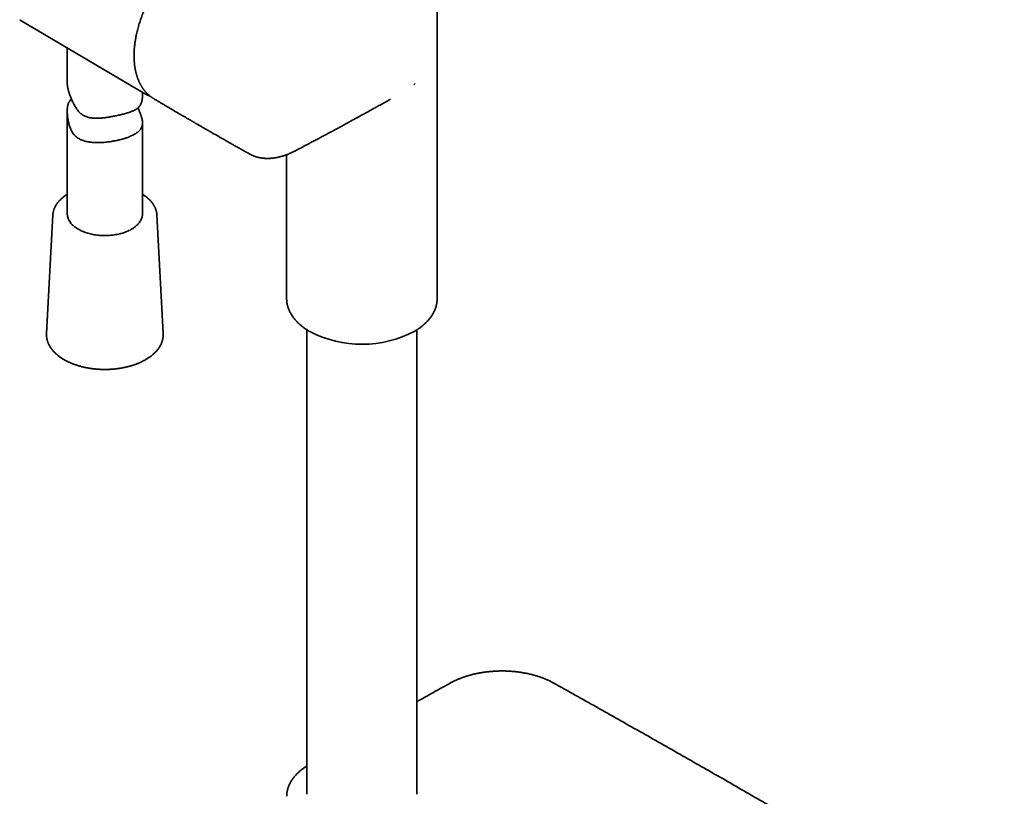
# Model space of a CAD drawing. Header units: millimetres. Extents: x 8 to 758, y 12 to 1622.
# Tile 2 of 17: x 558 to 754, y 279 to 434. Entities that reach past the tile are written whole.
import ezdxf

# ---------------------------------------------------------------- set-up
doc = ezdxf.new("R2010")
doc.units = ezdxf.units.MM

msp = doc.modelspace()

# ---------------------------------------------------------------- linework, layer by layer
at = {"color": 7, "linetype": 'Continuous', "lineweight": 35}
for p, q in [((641.01, 378.12), (641.01, 455.39)), ((557.8, 433.68), (557.91, 433.62)), ((557.91, 433.62), (582.57, 419.03)), ((567.28, 428.07), (567.28, 420.95)), ((636.41, 420.77), (636.39, 420.79)), ((636.41, 420.77), (636.62, 420.94)), ((582.28, 418.78), (582.28, 419.2)), ((567.28, 415.48), (567.28, 394.99)), ((582.28, 394.99), (582.28, 413.11)), ((603.62, 406.93), (603.63, 406.92)), ((611.01, 406.78), (611.01, 378.12)), ((564.42, 394.78), (563.16, 371.12)), ((586.4, 371.12), (585.15, 394.78)), ((585.15, 394.77), (585.15, 394.78)), ((563.16, 371.12), (563.16, 371.12)), ((586.4, 371.14), (586.4, 371.12)), ((615.06, 371.87), (615.06, 279.31)), ((636.96, 279.31), (636.96, 371.87))]:
    msp.add_line(p, q, dxfattribs=at)
at = {"color": 7, "linetype": 'Continuous', "lineweight": 35, "flags": 128}
for points in [[(582.69, 418.96), (582.63, 419), (582.45, 419.1)], [(582.28, 394.99), (582.28, 394.97), (582.28, 394.82), (582.26, 394.66), (582.24, 394.5), (582.2, 394.35), (582.15, 394.19), (582.1, 394.04), (582.04, 393.89), (581.96, 393.73), (581.88, 393.58), (581.78, 393.44), (581.68, 393.29), (581.57, 393.15), (581.45, 393.01), (581.32, 392.87), (581.18, 392.73), (581.04, 392.6), (580.88, 392.47), (580.72, 392.34), (580.55, 392.22), (580.37, 392.1), (580.19, 391.99), (579.99, 391.88), (579.8, 391.77), (579.59, 391.67), (579.38, 391.57), (579.16, 391.47), (578.94, 391.38), (578.71, 391.3), (578.47, 391.22), (578.23, 391.14), (577.99, 391.07), (577.74, 391.01), (577.49, 390.95), (577.23, 390.9), (576.97, 390.85), (576.71, 390.8), (576.45, 390.77), (576.18, 390.73), (575.91, 390.71), (575.64, 390.69), (575.37, 390.67), (575.1, 390.66), (574.83, 390.66), (574.55, 390.66), (574.28, 390.67), (574.01, 390.68), (573.74, 390.7), (573.47, 390.73), (573.2, 390.76), (572.94, 390.79), (572.67, 390.83), (572.41, 390.88), (572.16, 390.93), (571.9, 390.99), (571.66, 391.05), (571.41, 391.12), (571.17, 391.2), (570.93, 391.27), (570.7, 391.36), (570.48, 391.44), (570.26, 391.54), (570.04, 391.63), (569.83, 391.74), (569.63, 391.84), (569.44, 391.95), (569.25, 392.07), (569.07, 392.18), (568.9, 392.31), (568.73, 392.43), (568.58, 392.56), (568.43, 392.69), (568.29, 392.83), (568.15, 392.96), (568.03, 393.1), (567.92, 393.25)]]:
    msp.add_lwpolyline(points, dxfattribs=at)
at = {"color": 7, "linetype": 'Continuous', "lineweight": 35}
for centre, radius, start, end in [((570.15, 395.04), 2.86, 181.1141, 218.8868), ((626.01, 391.51), 22.51, 242.4627, 297.9322)]:
    msp.add_arc(centre, radius, start, end, dxfattribs=at)
for points, knots in [([(615.06, 461.65), (614.97, 461.6), (614.68, 461.42), (614.18, 461.13), (613.58, 460.78), (613.01, 460.44), (612.47, 460.11), (611.96, 459.81), (611.49, 459.53), (611.05, 459.27), (610.64, 459.02), (610.25, 458.79), (609.87, 458.57), (609.51, 458.35), (609.15, 458.13), (608.8, 457.92), (608.48, 457.73), (608.19, 457.55), (607.92, 457.39), (607.67, 457.24), (607.44, 457.1), (607.23, 456.98), (607.04, 456.86), (606.87, 456.75), (606.71, 456.66), (606.58, 456.58), (606.46, 456.51), (606.35, 456.44), (606.22, 456.36), (606.07, 456.27), (605.89, 456.17), (605.7, 456.05), (605.49, 455.92), (605.26, 455.78), (605.01, 455.63), (604.74, 455.46), (604.45, 455.29), (604.16, 455.11), (603.73, 454.85), (603.18, 454.52), (602.37, 454.02), (601.44, 453.45), (600.39, 452.8), (599.36, 452.17), (598.33, 451.53), (597.32, 450.9), (596.32, 450.28), (595.33, 449.66), (594.5, 449.14), (593.85, 448.73), (593.37, 448.43), (592.91, 448.14), (592.47, 447.86), (592.07, 447.59), (591.71, 447.34), (591.39, 447.11), (591.08, 446.87), (590.79, 446.64), (590.51, 446.42), (590.26, 446.2), (590.02, 445.99), (589.78, 445.78), (589.54, 445.56), (589.29, 445.32), (589, 445.03), (588.67, 444.7), (588.3, 444.32), (587.92, 443.91), (587.56, 443.49), (587.21, 443.08), (586.88, 442.68), (586.55, 442.26), (586.19, 441.78), (585.8, 441.25), (585.39, 440.65), (584.99, 440.05), (584.61, 439.43), (584.23, 438.8), (583.88, 438.16), (583.54, 437.51), (583.21, 436.87), (582.91, 436.21), (582.62, 435.56), (582.36, 434.94), (582.15, 434.38), (581.96, 433.88), (581.8, 433.39), (581.63, 432.88), (581.48, 432.36), (581.33, 431.82), (581.2, 431.31), (581.1, 430.86), (581.01, 430.47), (580.95, 430.13), (580.89, 429.79), (580.83, 429.45), (580.78, 429.08), (580.73, 428.7), (580.69, 428.35), (580.66, 428.05), (580.64, 427.8), (580.63, 427.58), (580.62, 427.4), (580.61, 427.26), (580.61, 427.16), (580.6, 427.06), (580.6, 426.98), (580.6, 426.89), (580.6, 426.78), (580.59, 426.64), (580.59, 426.47), (580.6, 426.29), (580.6, 426.09), (580.61, 425.89), (580.62, 425.67), (580.63, 425.46), (580.65, 425.24), (580.66, 425.03), (580.69, 424.82), (580.71, 424.62), (580.73, 424.43), (580.76, 424.26), (580.79, 424.09), (580.82, 423.91), (580.85, 423.73), (580.89, 423.54), (580.92, 423.38), (580.96, 423.24), (580.99, 423.12), (581.02, 423), (581.05, 422.87), (581.08, 422.75), (581.12, 422.63), (581.15, 422.53), (581.17, 422.45), (581.19, 422.38), (581.21, 422.33), (581.24, 422.26), (581.27, 422.16), (581.31, 422.05), (581.36, 421.92), (581.41, 421.77), (581.48, 421.6), (581.55, 421.45), (581.6, 421.32), (581.65, 421.23), (581.68, 421.15), (581.72, 421.08), (581.76, 421), (581.81, 420.9), (581.87, 420.79), (581.93, 420.67), (582, 420.56), (582.08, 420.42), (582.17, 420.27), (582.27, 420.11), (582.37, 419.98), (582.46, 419.85), (582.53, 419.75), (582.61, 419.65), (582.69, 419.55), (582.77, 419.45), (582.86, 419.34), (582.95, 419.24), (583.04, 419.14), (583.12, 419.06), (583.19, 418.99), (583.27, 418.91), (583.35, 418.83), (583.46, 418.74), (583.58, 418.63), (583.7, 418.53), (583.8, 418.44), (583.89, 418.38), (583.97, 418.31), (584.06, 418.25), (584.15, 418.18), (584.27, 418.11), (584.39, 418.02), (584.48, 417.97), (584.53, 417.94)], [0, 0, 0, 0, 0.005275, 0.017385, 0.029013, 0.040158, 0.050821, 0.061, 0.069908, 0.078409, 0.086505, 0.094195, 0.101479, 0.108356, 0.115679, 0.122477, 0.128751, 0.134501, 0.139726, 0.144427, 0.149028, 0.153212, 0.156991, 0.160365, 0.163334, 0.165898, 0.168077, 0.170243, 0.172805, 0.175762, 0.179115, 0.182863, 0.187007, 0.191546, 0.196481, 0.201812, 0.207518, 0.213295, 0.21904, 0.232453, 0.245685, 0.266779, 0.287395, 0.307534, 0.327566, 0.347898, 0.367145, 0.386653, 0.406428, 0.415857, 0.425269, 0.434307, 0.44295, 0.451249, 0.457891, 0.464277, 0.470369, 0.476144, 0.481608, 0.486766, 0.491359, 0.496028, 0.500954, 0.506137, 0.511577, 0.518823, 0.526482, 0.534557, 0.543053, 0.550038, 0.557312, 0.564853, 0.572478, 0.582401, 0.592331, 0.602255, 0.612208, 0.622193, 0.63221, 0.642258, 0.652133, 0.662035, 0.671961, 0.681912, 0.689696, 0.697229, 0.704487, 0.711486, 0.720021, 0.728131, 0.73581, 0.743054, 0.748439, 0.75355, 0.758558, 0.763982, 0.769555, 0.775535, 0.781919, 0.78587, 0.789869, 0.793477, 0.796638, 0.798498, 0.800159, 0.801622, 0.802894, 0.804287, 0.805973, 0.808335, 0.811107, 0.814187, 0.817351, 0.820854, 0.824446, 0.828126, 0.831895, 0.835608, 0.83904, 0.842721, 0.846007, 0.848988, 0.852048, 0.855229, 0.858532, 0.861956, 0.865618, 0.867699, 0.869893, 0.8722, 0.87462, 0.877119, 0.879355, 0.881386, 0.882998, 0.88419, 0.885202, 0.886427, 0.888364, 0.890677, 0.893366, 0.896429, 0.899866, 0.903682, 0.906019, 0.90804, 0.909704, 0.911011, 0.912865, 0.91511, 0.91772, 0.920396, 0.923049, 0.925679, 0.929728, 0.933604, 0.937344, 0.940064, 0.942803, 0.945473, 0.948033, 0.950648, 0.953552, 0.956507, 0.959283, 0.961799, 0.963964, 0.965696, 0.968244, 0.971288, 0.974833, 0.978902, 0.981133, 0.983462, 0.985781, 0.988079, 0.990531, 0.993391, 0.99666, 1, 1, 1, 1]), ([(567.28, 420.95), (567.28, 420.94), (567.28, 420.83), (567.3, 420.63), (567.33, 420.37), (567.37, 420.16), (567.42, 419.94), (567.48, 419.72), (567.54, 419.48), (567.6, 419.3), (567.66, 419.12), (567.73, 418.93), (567.79, 418.73), (567.88, 418.49), (568, 418.2), (568.13, 417.86), (568.28, 417.52), (568.44, 417.17), (568.61, 416.83), (568.79, 416.5), (568.99, 416.17), (569.2, 415.85), (569.43, 415.55), (569.63, 415.32), (569.81, 415.14), (569.95, 415.01), (570.09, 414.89), (570.29, 414.75), (570.55, 414.59), (570.87, 414.43), (571.21, 414.3), (571.52, 414.21), (571.81, 414.15), (572.06, 414.11), (572.31, 414.08), (572.57, 414.06), (572.83, 414.04), (573.09, 414.04), (573.36, 414.04), (573.63, 414.05), (573.91, 414.07), (574.19, 414.09), (574.47, 414.12), (574.8, 414.16), (575.18, 414.21), (575.57, 414.27), (575.94, 414.33), (576.29, 414.4), (576.68, 414.47), (577.06, 414.55), (577.31, 414.6), (577.44, 414.63)], [0, 0, 0, 0, 0.00433, 0.032496, 0.061036, 0.075418, 0.0898, 0.117837, 0.131975, 0.146113, 0.160491, 0.174869, 0.189363, 0.203859, 0.228497, 0.253254, 0.278056, 0.303065, 0.328101, 0.35333, 0.378599, 0.403967, 0.428767, 0.453697, 0.466351, 0.479004, 0.491789, 0.504574, 0.529405, 0.554468, 0.579941, 0.605584, 0.623077, 0.64057, 0.658199, 0.675828, 0.693688, 0.711548, 0.729507, 0.747466, 0.765908, 0.78435, 0.802894, 0.821437, 0.849552, 0.877766, 0.896718, 0.922361, 0.94809, 0.973998, 1, 1, 1, 1]), ([(577.44, 414.63), (577.53, 414.65), (577.76, 414.7), (578.13, 414.79), (578.52, 414.89), (578.91, 414.99), (579.25, 415.08), (579.52, 415.17), (579.79, 415.26), (580.08, 415.36), (580.38, 415.49), (580.67, 415.62), (580.91, 415.75), (581.13, 415.9), (581.34, 416.05), (581.54, 416.24), (581.69, 416.43), (581.8, 416.59), (581.89, 416.74), (581.98, 416.92), (582.07, 417.14), (582.14, 417.39), (582.2, 417.66), (582.24, 417.94), (582.27, 418.23), (582.28, 418.51), (582.28, 418.7), (582.28, 418.78)], [0, 0, 0, 0, 0.032054, 0.080605, 0.129375, 0.178806, 0.228451, 0.261866, 0.293919, 0.342363, 0.390976, 0.4401, 0.489399, 0.522523, 0.570433, 0.618554, 0.667189, 0.691683, 0.716175, 0.752356, 0.788751, 0.825654, 0.862859, 0.899028, 0.935443, 0.972253, 1, 1, 1, 1]), ([(582.69, 418.96), (582.71, 418.95), (582.79, 418.91), (582.94, 418.83), (583.16, 418.72), (583.37, 418.63), (583.57, 418.55), (583.7, 418.51), (583.75, 418.49)], [0, 0, 0, 0, 0.038263, 0.244753, 0.451254, 0.657812, 0.864476, 1, 1, 1, 1]), ([(568.13, 417.88), (568.1, 417.86), (568.01, 417.78), (567.88, 417.64), (567.75, 417.47), (567.66, 417.31), (567.56, 417.13), (567.48, 416.93), (567.41, 416.71), (567.36, 416.46), (567.32, 416.19), (567.29, 415.91), (567.28, 415.61), (567.28, 415.3), (567.3, 414.97), (567.32, 414.62), (567.36, 414.24), (567.42, 413.86), (567.49, 413.48), (567.57, 413.1), (567.66, 412.72), (567.78, 412.35), (567.91, 411.99), (568.07, 411.63), (568.24, 411.33), (568.4, 411.08), (568.56, 410.88), (568.75, 410.66), (568.98, 410.43), (569.26, 410.2), (569.56, 410), (569.85, 409.84), (570.14, 409.71), (570.45, 409.59), (570.81, 409.48), (571.18, 409.39), (571.53, 409.32), (571.84, 409.28), (572.15, 409.24), (572.51, 409.21), (572.93, 409.19), (573.36, 409.18), (573.75, 409.19), (574.09, 409.2), (574.45, 409.22), (574.88, 409.26), (575.35, 409.31), (575.83, 409.37), (576.26, 409.44), (576.62, 409.51), (576.98, 409.57), (577.37, 409.66), (577.8, 409.76), (578.22, 409.87), (578.59, 409.98), (578.9, 410.08), (579.19, 410.18), (579.51, 410.3), (579.85, 410.44), (580.18, 410.59), (580.45, 410.73), (580.68, 410.85), (580.89, 410.98), (581.12, 411.13), (581.35, 411.3), (581.56, 411.49), (581.73, 411.66), (581.86, 411.82), (581.97, 411.98), (582.08, 412.18), (582.18, 412.41), (582.25, 412.66), (582.28, 412.9), (582.29, 413.14), (582.27, 413.39), (582.24, 413.64), (582.19, 413.87), (582.14, 414.08), (582.08, 414.3), (582.01, 414.52), (581.93, 414.75), (581.84, 414.98), (581.75, 415.23), (581.65, 415.48), (581.53, 415.76), (581.44, 415.97), (581.38, 416.09), (581.38, 416.1)], [0, 0, 0, 0, 0.005048, 0.018931, 0.028339, 0.037754, 0.047159, 0.057652, 0.068144, 0.078859, 0.089572, 0.100065, 0.11056, 0.121223, 0.131888, 0.144275, 0.156724, 0.169173, 0.181739, 0.194305, 0.207005, 0.219702, 0.232491, 0.245901, 0.259311, 0.268473, 0.277644, 0.286806, 0.300197, 0.31359, 0.327241, 0.340894, 0.349745, 0.363169, 0.376594, 0.39023, 0.403867, 0.413051, 0.422066, 0.435709, 0.449353, 0.46318, 0.477006, 0.486309, 0.496141, 0.511052, 0.525964, 0.541133, 0.556302, 0.566535, 0.576053, 0.590488, 0.604923, 0.619603, 0.634284, 0.644184, 0.653489, 0.66759, 0.68169, 0.69601, 0.710331, 0.719978, 0.729481, 0.743878, 0.758275, 0.772889, 0.787503, 0.797345, 0.807173, 0.822087, 0.837, 0.852201, 0.867399, 0.877676, 0.891191, 0.904705, 0.913895, 0.923093, 0.932282, 0.941312, 0.950351, 0.959382, 0.96864, 0.977907, 0.987167, 0.999024, 1, 1, 1, 1]), ([(584.55, 417.93), (584.57, 417.92), (584.79, 417.79), (585.19, 417.55), (585.74, 417.22), (586.27, 416.91), (586.78, 416.61), (587.27, 416.32), (587.73, 416.05), (588.18, 415.78), (588.61, 415.53), (589.02, 415.29), (589.41, 415.06), (589.77, 414.85), (590.11, 414.65), (590.42, 414.47), (590.7, 414.31), (590.96, 414.16), (591.19, 414.02), (591.4, 413.9), (591.58, 413.79), (591.74, 413.7), (591.9, 413.61), (592.04, 413.53), (592.18, 413.45), (592.3, 413.38), (592.4, 413.32), (592.49, 413.26), (592.57, 413.22), (592.65, 413.17), (592.74, 413.12), (592.85, 413.06), (592.98, 412.98), (593.14, 412.89), (593.33, 412.78), (593.54, 412.66), (593.78, 412.52), (594.03, 412.37), (594.31, 412.21), (594.6, 412.04), (594.91, 411.87), (595.24, 411.68), (595.59, 411.48), (595.97, 411.26), (596.38, 411.02), (596.82, 410.77), (597.28, 410.51), (597.77, 410.23), (598.28, 409.94), (598.81, 409.63), (599.37, 409.32), (599.96, 408.98), (600.59, 408.63), (601.25, 408.25), (601.94, 407.87), (602.65, 407.46), (603.21, 407.15), (603.54, 406.97), (603.62, 406.92)], [0, 0, 0, 0, 0.0039668, 0.0343906, 0.0636112, 0.0916287, 0.1184431, 0.1440544, 0.1684625, 0.1916674, 0.2146868, 0.2363857, 0.2567641, 0.275822, 0.2935594, 0.3099762, 0.3246971, 0.3381652, 0.3503804, 0.3613428, 0.3710524, 0.3795092, 0.3870035, 0.3949859, 0.40215, 0.4084958, 0.4140233, 0.4187325, 0.4227573, 0.4264793, 0.4311808, 0.4368617, 0.443522, 0.4521443, 0.4619952, 0.4730747, 0.4853828, 0.4989195, 0.5136848, 0.5287317, 0.5448707, 0.562102, 0.5804254, 0.599841, 0.6216268, 0.6446411, 0.6688841, 0.6943556, 0.7210556, 0.7489842, 0.7781413, 0.808527, 0.8416772, 0.8761757, 0.9120224, 0.9492174, 0.9877606, 1, 1, 1, 1]), ([(603.62, 406.92), (603.65, 406.91), (603.71, 406.87), (603.81, 406.82), (603.92, 406.76), (604.03, 406.71), (604.13, 406.66), (604.21, 406.63), (604.28, 406.6), (604.34, 406.57), (604.42, 406.54), (604.51, 406.5), (604.63, 406.46), (604.77, 406.41), (604.93, 406.36), (605.1, 406.31), (605.27, 406.27), (605.43, 406.23), (605.6, 406.19), (605.78, 406.16), (605.96, 406.13), (606.13, 406.1), (606.29, 406.08), (606.42, 406.07), (606.51, 406.06), (606.58, 406.06), (606.64, 406.05), (606.69, 406.05), (606.75, 406.05), (606.8, 406.04), (606.87, 406.04), (606.96, 406.04), (607.07, 406.04), (607.19, 406.04), (607.31, 406.04), (607.43, 406.04), (607.54, 406.04), (607.64, 406.05), (607.71, 406.05), (607.77, 406.05), (607.82, 406.06), (607.88, 406.06), (607.95, 406.07), (608.04, 406.07), (608.15, 406.08), (608.27, 406.1), (608.4, 406.11), (608.52, 406.13), (608.64, 406.15), (608.76, 406.17), (608.87, 406.18), (608.98, 406.2), (609.07, 406.22), (609.14, 406.23), (609.21, 406.25), (609.29, 406.27), (609.38, 406.29), (609.5, 406.31), (609.65, 406.35), (609.82, 406.39), (609.98, 406.44), (610.14, 406.48), (610.29, 406.53), (610.44, 406.58), (610.58, 406.62), (610.71, 406.67), (610.83, 406.71), (610.95, 406.76), (611.11, 406.82), (611.3, 406.89), (611.5, 406.98), (611.7, 407.06), (611.9, 407.15), (612.1, 407.24), (612.31, 407.34), (612.53, 407.45), (612.75, 407.56), (613.01, 407.69), (613.34, 407.86), (613.74, 408.07), (614.16, 408.29), (614.6, 408.53), (615.07, 408.78), (615.56, 409.05), (616.07, 409.32), (616.61, 409.6), (617.15, 409.89), (617.68, 410.17), (618.38, 410.55), (619.25, 411.01), (620.26, 411.56), (621.25, 412.09), (622.22, 412.62), (623.27, 413.18), (624.4, 413.8), (625.61, 414.46), (626.5, 414.95), (627.09, 415.27), (627.37, 415.43), (627.66, 415.59), (627.97, 415.76), (628.29, 415.94), (628.64, 416.13), (629.01, 416.33), (629.42, 416.56), (629.86, 416.81), (630.33, 417.07), (630.82, 417.34), (631.28, 417.59), (631.58, 417.76), (631.7, 417.83)], [0, 0, 0, 0, 0.003505, 0.007776, 0.012828, 0.018165, 0.022626, 0.026166, 0.028742, 0.031556, 0.034891, 0.038701, 0.042544, 0.04922, 0.055885, 0.062619, 0.069227, 0.076064, 0.082352, 0.08913, 0.096223, 0.103135, 0.109206, 0.114434, 0.117168, 0.11969, 0.122001, 0.124101, 0.12599, 0.127921, 0.130418, 0.133496, 0.137937, 0.142487, 0.146941, 0.151306, 0.155536, 0.159159, 0.161493, 0.163376, 0.165219, 0.167444, 0.170051, 0.17304, 0.177131, 0.181609, 0.186049, 0.190429, 0.19475, 0.198936, 0.203065, 0.206802, 0.209866, 0.212293, 0.214488, 0.217222, 0.220507, 0.224343, 0.230118, 0.236029, 0.241915, 0.247145, 0.252342, 0.257503, 0.262507, 0.26685, 0.270479, 0.274747, 0.279773, 0.286825, 0.294018, 0.300915, 0.307516, 0.313824, 0.32202, 0.329666, 0.336781, 0.343866, 0.357051, 0.370925, 0.385497, 0.400784, 0.417144, 0.434308, 0.452289, 0.471058, 0.489987, 0.50871, 0.527226, 0.563555, 0.599056, 0.633728, 0.667568, 0.700804, 0.743803, 0.786204, 0.828006, 0.837949, 0.847858, 0.857927, 0.868644, 0.88003, 0.892088, 0.904815, 0.919589, 0.935174, 0.951569, 0.968774, 0.98679, 1, 1, 1, 1]), ([(567.28, 398.88), (567.26, 398.86), (567.16, 398.81), (567, 398.7), (566.8, 398.56), (566.61, 398.42), (566.42, 398.27), (566.24, 398.12), (566.07, 397.97), (565.91, 397.81), (565.75, 397.65), (565.6, 397.49), (565.46, 397.32), (565.33, 397.16), (565.21, 396.99), (565.09, 396.81), (564.99, 396.64), (564.89, 396.46), (564.8, 396.29), (564.72, 396.11), (564.65, 395.93), (564.59, 395.74), (564.54, 395.56), (564.49, 395.38), (564.46, 395.2), (564.44, 395.01), (564.42, 394.87), (564.42, 394.8), (564.42, 394.78)], [0, 0, 0, 0, 0.014798, 0.05617, 0.097542, 0.138908, 0.180262, 0.221597, 0.262903, 0.304173, 0.345394, 0.386556, 0.427648, 0.468655, 0.509566, 0.550369, 0.591053, 0.631607, 0.672026, 0.712304, 0.752439, 0.792434, 0.832294, 0.872028, 0.91165, 0.951175, 0.990624, 1, 1, 1, 1]), ([(585.15, 394.77), (585.15, 394.78), (585.15, 394.85), (585.13, 394.98), (585.11, 395.16), (585.08, 395.35), (585.04, 395.53), (584.99, 395.71), (584.93, 395.89), (584.86, 396.07), (584.78, 396.25), (584.7, 396.42), (584.6, 396.6), (584.5, 396.77), (584.39, 396.94), (584.27, 397.11), (584.14, 397.28), (584, 397.44), (583.86, 397.61), (583.7, 397.77), (583.54, 397.92), (583.37, 398.08), (583.2, 398.23), (583.02, 398.37), (582.82, 398.52), (582.63, 398.66), (582.45, 398.78), (582.33, 398.85), (582.28, 398.88)], [0, 0, 0, 0, 0.005322, 0.044571, 0.083841, 0.123156, 0.162536, 0.202002, 0.241571, 0.281257, 0.32107, 0.361017, 0.401101, 0.441322, 0.481678, 0.522161, 0.562763, 0.603476, 0.644286, 0.685184, 0.726156, 0.767192, 0.808279, 0.849409, 0.89057, 0.931755, 0.972956, 1, 1, 1, 1]), ([(611.01, 378.12), (611.01, 378.09), (611.01, 377.99), (611.02, 377.82), (611.04, 377.59), (611.06, 377.37), (611.1, 377.14), (611.14, 376.92), (611.19, 376.69), (611.25, 376.46), (611.33, 376.24), (611.41, 376.02), (611.5, 375.79), (611.6, 375.57), (611.71, 375.35), (611.83, 375.13), (611.95, 374.91), (612.09, 374.69), (612.24, 374.48), (612.4, 374.26), (612.56, 374.05), (612.74, 373.84), (612.92, 373.64), (613.12, 373.43), (613.32, 373.23), (613.53, 373.04), (613.75, 372.84), (613.98, 372.65), (614.22, 372.46), (614.46, 372.28), (614.71, 372.1), (614.97, 371.93), (615.24, 371.76), (615.45, 371.63), (615.57, 371.56), (615.6, 371.55)], [0, 0, 0, 0, 0.009817, 0.039378, 0.069017, 0.09875, 0.128592, 0.158557, 0.188658, 0.218909, 0.249319, 0.279898, 0.310653, 0.341589, 0.372709, 0.404012, 0.435497, 0.467161, 0.498996, 0.530996, 0.563151, 0.59545, 0.627883, 0.660437, 0.693101, 0.725862, 0.758709, 0.791632, 0.82462, 0.857665, 0.890757, 0.923891, 0.95706, 0.990259, 1, 1, 1, 1]), ([(636.55, 371.62), (636.58, 371.64), (636.7, 371.71), (636.89, 371.83), (637.13, 371.98), (637.37, 372.14), (637.6, 372.3), (637.82, 372.47), (638.04, 372.64), (638.25, 372.82), (638.45, 372.99), (638.64, 373.17), (638.83, 373.36), (639.02, 373.55), (639.19, 373.73), (639.36, 373.93), (639.52, 374.12), (639.67, 374.32), (639.82, 374.52), (639.95, 374.72), (640.08, 374.93), (640.2, 375.14), (640.32, 375.35), (640.42, 375.56), (640.52, 375.77), (640.61, 375.98), (640.69, 376.2), (640.76, 376.42), (640.82, 376.64), (640.87, 376.86), (640.92, 377.08), (640.95, 377.3), (640.98, 377.52), (641, 377.75), (641.01, 377.94), (641.01, 378.07), (641.01, 378.12)], [0, 0, 0, 0, 0.011036, 0.041603, 0.072188, 0.102789, 0.133402, 0.164023, 0.194649, 0.225274, 0.255896, 0.286509, 0.317107, 0.347686, 0.378241, 0.408766, 0.439254, 0.469702, 0.500105, 0.530457, 0.560756, 0.590998, 0.621182, 0.651308, 0.681376, 0.711389, 0.741351, 0.771268, 0.801147, 0.830997, 0.860829, 0.890654, 0.920487, 0.95034, 0.98023, 1, 1, 1, 1]), ([(563.16, 371.12), (563.16, 371.05), (563.15, 370.93), (563.16, 370.74), (563.17, 370.54), (563.19, 370.35), (563.22, 370.16), (563.26, 369.96), (563.31, 369.77), (563.36, 369.58), (563.43, 369.39), (563.5, 369.2), (563.58, 369.02), (563.68, 368.83), (563.78, 368.65), (563.89, 368.46), (564, 368.28), (564.13, 368.1), (564.26, 367.93), (564.41, 367.75), (564.56, 367.58), (564.72, 367.41), (564.88, 367.25), (565.06, 367.08), (565.24, 366.92), (565.43, 366.76), (565.63, 366.61), (565.83, 366.46), (566.04, 366.31), (566.26, 366.17), (566.48, 366.03), (566.71, 365.9), (566.95, 365.77), (567.19, 365.64), (567.44, 365.52), (567.69, 365.4), (567.95, 365.28), (568.22, 365.17), (568.49, 365.07), (568.76, 364.97), (569.04, 364.87), (569.32, 364.78), (569.61, 364.69), (569.9, 364.61), (570.2, 364.53), (570.5, 364.46), (570.8, 364.39), (571.1, 364.33), (571.41, 364.27), (571.72, 364.22), (572.03, 364.17), (572.34, 364.13), (572.66, 364.09), (572.98, 364.06), (573.3, 364.03), (573.62, 364.01), (573.94, 363.99), (574.26, 363.98), (574.58, 363.98), (574.9, 363.98), (575.22, 363.98), (575.54, 363.99), (575.87, 364.01), (576.19, 364.03), (576.5, 364.05), (576.82, 364.08), (577.14, 364.12), (577.45, 364.16), (577.77, 364.2), (578.08, 364.26), (578.38, 364.31), (578.69, 364.37), (578.99, 364.44), (579.29, 364.51), (579.59, 364.59), (579.88, 364.67), (580.17, 364.75), (580.45, 364.84), (580.73, 364.94), (581.01, 365.04), (581.28, 365.14), (581.54, 365.25), (581.8, 365.37), (582.06, 365.48), (582.31, 365.6), (582.55, 365.73), (582.79, 365.86), (583.02, 366), (583.25, 366.13), (583.47, 366.28), (583.68, 366.42), (583.89, 366.57), (584.09, 366.72), (584.28, 366.88), (584.46, 367.04), (584.64, 367.2), (584.81, 367.37), (584.97, 367.54), (585.13, 367.71), (585.27, 367.89), (585.41, 368.06), (585.54, 368.24), (585.66, 368.42), (585.77, 368.61), (585.87, 368.79), (585.96, 368.98), (586.05, 369.17), (586.13, 369.36), (586.19, 369.55), (586.25, 369.74), (586.3, 369.93), (586.34, 370.13), (586.37, 370.32), (586.39, 370.51), (586.41, 370.71), (586.41, 370.9), (586.41, 371.04), (586.4, 371.12), (586.4, 371.14)], [0, 0, 0, 0, 0.008131, 0.01653, 0.024928, 0.033329, 0.041736, 0.050153, 0.058585, 0.067033, 0.075503, 0.083994, 0.092509, 0.101049, 0.109615, 0.118205, 0.12682, 0.135457, 0.144117, 0.152797, 0.161494, 0.170208, 0.178935, 0.187675, 0.196424, 0.205182, 0.213946, 0.222714, 0.231487, 0.240262, 0.249038, 0.257815, 0.266591, 0.275366, 0.284139, 0.292911, 0.30168, 0.310447, 0.319212, 0.327974, 0.336734, 0.34549, 0.354245, 0.362996, 0.371746, 0.380493, 0.389237, 0.39798, 0.406721, 0.41546, 0.424197, 0.432933, 0.441667, 0.4504, 0.459132, 0.467864, 0.476595, 0.485325, 0.494055, 0.502785, 0.511515, 0.520245, 0.528975, 0.537706, 0.546438, 0.55517, 0.563904, 0.572638, 0.581374, 0.590112, 0.598851, 0.607592, 0.616335, 0.625081, 0.633828, 0.642579, 0.651331, 0.660087, 0.668845, 0.677606, 0.68637, 0.695137, 0.703907, 0.71268, 0.721456, 0.730234, 0.739014, 0.747797, 0.75658, 0.765365, 0.774151, 0.782935, 0.791718, 0.800498, 0.809273, 0.818043, 0.826805, 0.835558, 0.8443, 0.853028, 0.861741, 0.870437, 0.879112, 0.887766, 0.896396, 0.905002, 0.913583, 0.922137, 0.930665, 0.939169, 0.947649, 0.956107, 0.964547, 0.97297, 0.981381, 0.989784, 0.998183, 1, 1, 1, 1]), ([(653.94, 303.89), (653.82, 303.89), (653.64, 303.89), (653.37, 303.88), (653.15, 303.87), (652.89, 303.87), (652.61, 303.85), (652.32, 303.84), (652.02, 303.81), (651.71, 303.79), (651.4, 303.76), (651.08, 303.73), (650.76, 303.69), (650.44, 303.64), (650.12, 303.6), (649.8, 303.54), (649.48, 303.49), (649.16, 303.43), (648.84, 303.36), (648.52, 303.29), (648.2, 303.22), (647.89, 303.14), (647.57, 303.06), (647.26, 302.97), (646.96, 302.88), (646.65, 302.78), (646.35, 302.68), (646.06, 302.57), (645.76, 302.46), (645.47, 302.35), (645.19, 302.23), (644.91, 302.11), (644.63, 301.99), (644.36, 301.86), (644.09, 301.72), (643.86, 301.6), (643.72, 301.52), (643.66, 301.49)], [0, 0, 0, 0, 0.033789, 0.047241, 0.069608, 0.092805, 0.117675, 0.143627, 0.170422, 0.19787, 0.225837, 0.254223, 0.282952, 0.311966, 0.341219, 0.370676, 0.400308, 0.430091, 0.460005, 0.490035, 0.520166, 0.550389, 0.580691, 0.611067, 0.641507, 0.672006, 0.702559, 0.73316, 0.763806, 0.794492, 0.825216, 0.855975, 0.886766, 0.917586, 0.948434, 0.979307, 1, 1, 1, 1]), ([(664.27, 301.47), (664.18, 301.52), (664, 301.61), (663.72, 301.76), (663.45, 301.89), (663.17, 302.03), (662.89, 302.15), (662.61, 302.27), (662.32, 302.39), (662.03, 302.5), (661.74, 302.61), (661.44, 302.71), (661.14, 302.81), (660.84, 302.9), (660.53, 302.99), (660.22, 303.08), (659.9, 303.16), (659.58, 303.24), (659.26, 303.32), (658.94, 303.39), (658.61, 303.45), (658.28, 303.51), (657.95, 303.57), (657.62, 303.62), (657.29, 303.67), (656.95, 303.71), (656.62, 303.75), (656.28, 303.78), (655.95, 303.81), (655.61, 303.83), (655.29, 303.85), (654.97, 303.87), (654.7, 303.88), (654.45, 303.88), (654.21, 303.89), (654.04, 303.89), (653.94, 303.89)], [0, 0, 0, 0, 0.033241, 0.063691, 0.097604, 0.128039, 0.158468, 0.18889, 0.219302, 0.249705, 0.280099, 0.310483, 0.340857, 0.371219, 0.40157, 0.431909, 0.462235, 0.492547, 0.522843, 0.553121, 0.58338, 0.613616, 0.643824, 0.673998, 0.70413, 0.734207, 0.764209, 0.794105, 0.823839, 0.85331, 0.882302, 0.910264, 0.936528, 0.955112, 0.974503, 1, 1, 1, 1]), ([(643.66, 301.49), (642.99, 301.12), (641.6, 300.35), (639.51, 299.17), (637.95, 298.3), (637.1, 297.82), (636.96, 297.74)], [0, 0, 0, 0, 0.3007997, 0.6190611, 0.9373254, 1, 1, 1, 1]), ([(754.06, 249.63), (753.43, 250.01), (751.41, 251.21), (747.99, 253.24), (743.81, 255.72), (739.62, 258.19), (735.43, 260.66), (731.23, 263.13), (727.02, 265.59), (722.8, 268.05), (718.58, 270.51), (714.36, 272.96), (710.12, 275.41), (705.88, 277.85), (701.64, 280.29), (697.39, 282.73), (693.13, 285.17), (688.86, 287.6), (684.59, 290.02), (680.31, 292.45), (676.03, 294.86), (671.74, 297.28), (667.82, 299.48), (665.33, 300.87), (664.27, 301.47)], [0, 0, 0, 0, 0.021365, 0.068557, 0.115749, 0.162941, 0.210133, 0.257325, 0.304517, 0.35171, 0.398902, 0.446095, 0.493288, 0.54048, 0.587673, 0.634866, 0.68206, 0.729253, 0.776446, 0.82364, 0.870833, 0.918027, 0.965221, 1, 1, 1, 1]), ([(615.06, 284.97), (615.01, 284.94), (614.88, 284.86), (614.68, 284.72), (614.45, 284.56), (614.23, 284.4), (614.01, 284.23), (613.81, 284.07), (613.6, 283.9), (613.41, 283.72), (613.22, 283.54), (613.04, 283.36), (612.86, 283.18), (612.7, 282.99), (612.54, 282.81), (612.38, 282.62), (612.24, 282.42), (612.1, 282.23), (611.97, 282.03), (611.85, 281.83), (611.74, 281.63), (611.63, 281.42), (611.54, 281.22), (611.45, 281.01), (611.37, 280.8), (611.29, 280.59), (611.23, 280.38), (611.17, 280.17), (611.13, 279.96), (611.09, 279.74), (611.06, 279.53), (611.04, 279.31), (611.02, 279.11), (611.02, 278.97), (611.02, 278.91)], [0, 0, 0, 0, 0.019983, 0.051703, 0.083439, 0.115189, 0.146951, 0.178723, 0.210504, 0.242292, 0.274085, 0.30588, 0.337677, 0.369473, 0.401265, 0.433053, 0.464834, 0.496607, 0.52837, 0.560123, 0.591865, 0.623597, 0.65532, 0.687036, 0.718747, 0.750459, 0.782175, 0.813902, 0.845648, 0.877421, 0.90923, 0.941086, 0.972998, 1, 1, 1, 1])]:
    msp.add_open_spline(points, degree=3, knots=knots, dxfattribs=at)

doc.saveas('drawing.dxf')
